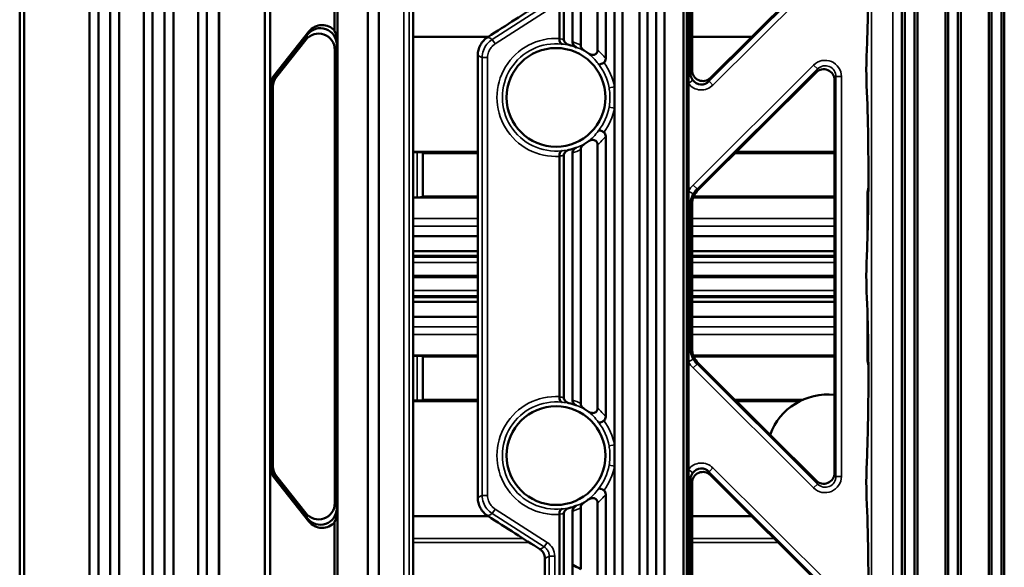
# Model space of a CAD drawing. Header units: millimetres. Extents: x 0 to 4638, y -120 to 1188.
# Tile 96 of 256: x 490 to 581, y 748 to 799. Entities that reach past the tile are written whole.
import ezdxf

# ---------------------------------------------------------------- set-up
doc = ezdxf.new("R2010")
doc.units = ezdxf.units.MM
doc.header["$LTSCALE"] = 2
doc.layers.add('Sichtbar (ISO)', color=7, linetype='Continuous', lineweight=50)
doc.layers.add('Sichtbar schmal (ISO)', color=7, linetype='Continuous', lineweight=35)

msp = doc.modelspace()

# ---------------------------------------------------------------- linework, layer by layer
at = {"layer": 'Sichtbar (ISO)'}
for p, q in [((526.2447, 912.3402), (526.2447, 633.4579)), ((507.2447, 891.3079), (507.2447, 673.5959)), ((506.4364, 888.8021), (506.4364, 676.1017)), ((503.3447, 888.0354), (503.3447, 676.8684)), ((502.2447, 887.1124), (502.2447, 677.7914)), ((504.153, 886.8861), (504.153, 678.0177)), ((501.4364, 884.6066), (501.4364, 680.2972)), ((498.3447, 883.8399), (498.3447, 681.0639)), ((497.2447, 882.9169), (497.2447, 681.9869)), ((499.153, 882.6906), (499.153, 682.2132)), ((496.4364, 880.4111), (496.4364, 684.4927)), ((490.0005, 876.9688), (490.0005, 687.9349)), ((490.4024, 875.348), (490.4024, 689.5558)), ((540.1183, 796.8031), (540.1183, 871.5573)), ((539.7141, 871.3987), (539.7141, 796.8841)), ((508.3447, 831.3906), (508.3447, 718.5132)), ((508.3715, 718.5229), (508.3715, 831.3808)), ((512.5725, 724.7772), (512.5725, 825.1265)), ((571.2485, 822.0252), (571.2485, 727.8785)), ((571.5112, 727.8785), (571.5112, 822.0252)), ((572.4058, 727.8785), (572.4058, 822.0252)), ((572.6796, 727.8785), (572.6796, 822.0252)), ((575.2485, 822.0252), (575.2485, 727.8785)), ((575.5112, 727.8785), (575.5112, 822.0252)), ((576.4058, 727.8785), (576.4058, 822.0252)), ((576.6796, 727.8785), (576.6796, 822.0252)), ((579.2485, 822.0252), (579.2485, 727.8785)), ((579.5112, 727.8785), (579.5112, 822.0252)), ((580.4058, 727.8785), (580.4058, 822.0252)), ((580.6796, 727.8785), (580.6796, 822.0252)), ((523.0725, 738.6423), (523.0725, 811.2615)), ((522.0725, 809.6529), (522.0725, 740.2509)), ((551.1402, 742.6249), (551.1402, 807.2789)), ((551.4495, 807.2789), (551.4495, 742.6249)), ((519.0028, 806.4114), (519.0028, 797.5794)), ((519.2707, 806.3139), (519.2707, 796.4965)), ((548.6254, 743.4804), (548.6254, 806.4234)), ((549.376, 806.495), (549.376, 743.4087)), ((551.5996, 793.6299), (551.5996, 807.0158)), ((551.9223, 793.9626), (551.9223, 806.9583)), ((547.8254, 743.9924), (547.8254, 805.9113)), ((513.0725, 792.5002), (513.0725, 804.428)), ((547.0749, 805.0221), (547.0749, 744.8816)), ((543.9719, 795.0294), (543.9719, 803.4449)), ((544.7719, 792.4335), (544.7719, 803.9569)), ((545.5224, 804.0284), (545.5224, 745.8754)), ((564.4555, 804.0393), (553.6256, 793.255)), ((543.2213, 802.9116), (543.2213, 795.8057)), ((541.6688, 801.9179), (541.6688, 796.2627)), ((540.9183, 796.5651), (540.9183, 801.4905)), ((516.6354, 797.5228), (513.3986, 793.4379)), ((516.5217, 797.2553), (513.4734, 793.4083)), ((513.6464, 793.348), (516.3487, 796.7586)), ((519.1937, 796.325), (519.1937, 753.5787)), ((519.2707, 796.4965), (519.2707, 753.4073)), ((533.1521, 797.0409), (526.2447, 797.0409)), ((557.4275, 797.0409), (551.9223, 797.0409)), ((519.0207, 795.8283), (519.0207, 754.0755)), ((532.1901, 754.5723), (532.1901, 795.3314)), ((551.5996, 792.7275), (551.5996, 793.6299)), ((563.3402, 793.7556), (552.5103, 782.9714)), ((551.5996, 782.8143), (551.5996, 792.7275)), ((565.0435, 764.038), (565.0435, 793.048)), ((513.0725, 792.5002), (513.0725, 757.4036)), ((513.1495, 757.4258), (513.1495, 792.478)), ((513.3225, 792.4178), (513.3225, 757.486)), ((544.7719, 790.4703), (544.7719, 792.4335)), ((544.7719, 759.4335), (544.7719, 790.4703)), ((543.2213, 787.0981), (543.2213, 762.8057)), ((543.9719, 762.0294), (543.9719, 787.8743)), ((526.2447, 786.429), (532.1901, 786.429)), ((526.6036, 786.4115), (526.2447, 786.4115)), ((527.1305, 786.324), (527.1029, 786.37)), ((527.1305, 786.324), (527.1305, 782.324)), ((532.1901, 786.324), (527.1305, 786.324)), ((540.9183, 786.3387), (540.9183, 763.5651)), ((541.6688, 786.6411), (541.6688, 763.2627)), ((565.0435, 786.324), (555.8771, 786.324)), ((555.9825, 786.429), (565.0435, 786.429)), ((539.7141, 763.8841), (539.7141, 786.0197)), ((540.1183, 786.1007), (540.1183, 763.8031)), ((551.5996, 781.6136), (551.5996, 782.8143)), ((526.2447, 782.2365), (526.6036, 782.2365)), ((532.1901, 782.219), (526.2447, 782.219)), ((527.1305, 782.324), (527.1029, 782.278)), ((527.1305, 782.324), (532.1901, 782.324)), ((551.8822, 782.219), (551.8822, 782.219)), ((551.92, 782.324), (551.92, 782.324)), ((565.0435, 782.219), (552.0355, 782.219)), ((552.0758, 782.324), (565.0435, 782.324)), ((551.5996, 768.2902), (551.5996, 781.6136)), ((551.9223, 781.5561), (551.9223, 768.3476)), ((526.2447, 778.6777), (532.1901, 778.6777)), ((551.9223, 778.6777), (565.0435, 778.6777)), ((532.1901, 777.2848), (526.2447, 777.2848)), ((565.0435, 777.2848), (551.9223, 777.2848)), ((526.2447, 775.0019), (532.1901, 775.0019)), ((526.2447, 774.9019), (532.1901, 774.9019)), ((551.9223, 775.0019), (565.0435, 775.0019)), ((551.9223, 774.9019), (565.0435, 774.9019)), ((526.2447, 772.619), (532.1901, 772.619)), ((551.9223, 772.619), (565.0435, 772.619)), ((532.1901, 771.2261), (526.2447, 771.2261)), ((565.0435, 771.2261), (551.9223, 771.2261)), ((551.5996, 767.0895), (551.5996, 768.2902)), ((526.2447, 767.6847), (532.1901, 767.6847)), ((526.2447, 767.641), (526.6193, 767.641)), ((527.1305, 767.5797), (527.1186, 767.5995)), ((527.1305, 763.5797), (527.1305, 767.5797)), ((527.1305, 767.5797), (532.1901, 767.5797)), ((551.8822, 767.6847), (551.8822, 767.6847)), ((551.92, 767.5797), (551.92, 767.5797)), ((552.0355, 767.6847), (565.0435, 767.6847)), ((552.0758, 767.5797), (565.0435, 767.5797)), ((551.5996, 757.1763), (551.5996, 767.0895)), ((559.1062, 760.3643), (552.5103, 766.9324)), ((526.6193, 763.5185), (526.2447, 763.5185)), ((527.1305, 763.5797), (527.1186, 763.56)), ((532.1901, 763.5797), (527.1305, 763.5797)), ((562.0859, 763.5797), (555.8771, 763.5797)), ((565.0435, 756.8557), (565.0435, 764.038)), ((532.1901, 763.4748), (526.2447, 763.4748)), ((561.8656, 763.4748), (555.9825, 763.4748)), ((563.3402, 756.1481), (559.1062, 760.3643)), ((544.7719, 757.4703), (544.7719, 759.4335)), ((513.0725, 757.4036), (513.0725, 745.4758)), ((544.7719, 745.9468), (544.7719, 757.4703)), ((551.5996, 756.2739), (551.5996, 757.1763)), ((513.3986, 756.4658), (516.6354, 752.3809)), ((513.4734, 756.4955), (516.5217, 752.6485)), ((516.3487, 753.1452), (513.6464, 756.5557)), ((551.5996, 742.888), (551.5996, 756.2739)), ((564.4555, 745.8645), (553.6256, 756.6487)), ((551.9223, 755.9411), (551.9223, 742.9454)), ((543.9719, 746.4588), (543.9719, 754.8743)), ((541.6688, 747.9858), (541.6688, 753.6411)), ((543.2213, 746.9921), (543.2213, 754.0981)), ((519.2707, 753.4073), (519.2707, 743.5899)), ((533.1521, 752.8629), (526.2447, 752.8629)), ((539.7141, 753.0197), (539.7141, 677.8223)), ((540.1183, 753.1007), (540.1183, 678.0013)), ((540.9183, 753.3387), (540.9183, 748.4132)), ((557.4275, 752.8629), (551.9223, 752.8629)), ((519.0028, 743.4923), (519.0028, 752.3244)), ((538.3719, 748.9806), (538.3719, 667.1242)), ((540.9183, 748.4132), (540.9183, 693.006)), ((541.6688, 747.9858), (540.9183, 748.4132))]:
    msp.add_line(p, q, dxfattribs=at)
for centre in [(539.3947, 791.4519), (539.3947, 758.4519)]:
    msp.add_circle(centre, 4.5502, dxfattribs=at)
for centre, radius, start, end in [((539.3947, 791.4519), 4.9832, 67.583055, 76.382705), ((539.3947, 791.4519), 5.0286, 53.87304, 59.0708), ((539.3947, 791.4519), 5.0286, 300.9292, 306.12696), ((539.3947, 791.4519), 4.9832, 283.617295, 292.416945), ((564.3947, 758.4519), 5.6237, 83.374581, 160.119013), ((539.3947, 758.4519), 4.9832, 67.583055, 76.382705), ((539.3947, 758.4519), 5.0286, 53.87304, 59.0708), ((539.3947, 758.4519), 4.9832, 283.617295, 292.416945), ((539.3947, 758.4519), 5.0286, 300.9292, 306.12696)]:
    msp.add_arc(centre, radius, start, end, dxfattribs=at)
for centre, major_axis, ratio, start_param, end_param in [((517.8106, 796.604), (1.0685, 1.1106), 0.9676505, 6.160197, 7.9531563), ((517.5187, 795.8165), (-0.4994, -1.4345), 0.9875344, 1.9097444, 4.3734409), ((517.6916, 796.3132), (-0.4994, -1.4345), 0.9875344, 1.9097444, 4.3734409), ((518.0144, 797.1843), (0.8342, -1.5907), 0.5905483, 0.844647, 1.5099636), ((539.5087, 796.8913), (-0.0046, 0.4225), 0.486045, 4.6094996, 4.6901764), ((552.9237, 793.9692), (-0.3872, -0.9321), 0.9907988, 5.1094309, 7.4569397), ((564.0421, 793.0414), (-0.3872, -0.9321), 0.9907988, 1.9678382, 4.3153471), ((514.5614, 792.5034), (0.2033, 1.4866), 0.9921433, 1.033145, 1.7077383), ((514.6516, 792.4765), (-1.4188, 0.494), 0.9984638, 5.9486286, 6.617742), ((514.8246, 792.4163), (-1.4188, 0.494), 0.9984638, 5.9486286, 6.617742), ((552.7927, 793.6539), (-0.3908, -0.9406), 0.9818066, 5.7624238, 7.4569397), ((526.6036, 786.3677), (-0.5, 0), 0.0874887, 3.1939525, 4.712389), ((539.4082, 786.0002), (-0.0178, -0.5159), 0.5919349, 1.6289256, 1.6950406), ((553.9251, 781.5539), (1.8499, -0.7686), 0.9983936, 2.7484058, 3.5347795), ((526.6036, 782.2803), (-0.5, 0), 0.0874887, 1.5707963, 3.0892328), ((553.9251, 768.3499), (1.8499, 0.7686), 0.9983936, 2.7484058, 3.5347795), ((526.6193, 767.5972), (0.5, 0), 0.0874887, 0.0523599, 1.5707963), ((526.6193, 763.5623), (0.5, 0), 0.0874887, 4.712389, 6.2308254), ((539.5087, 763.8913), (-0.0046, 0.4225), 0.4860449, 4.6094997, 4.6901764), ((514.5614, 757.4004), (0.2033, -1.4866), 0.9921433, 4.575447, 5.2500403), ((514.6516, 757.4272), (-1.4188, -0.494), 0.9984638, 5.9486286, 6.617742), ((514.8246, 757.4874), (-1.4188, -0.494), 0.9984638, 5.9486286, 6.617742), ((552.7927, 756.2499), (-0.3908, 0.9406), 0.9818066, 5.1094309, 6.8039468), ((552.9237, 755.9345), (-0.3872, 0.9321), 0.9907988, 5.1094309, 7.4569397), ((564.0421, 756.8623), (-0.3872, 0.9321), 0.9907988, 1.9678382, 4.3153471), ((517.5187, 754.0873), (0.4994, -1.4345), 0.9875344, 5.0513371, 7.5150335), ((517.6916, 753.5905), (0.4994, -1.4345), 0.9875344, 5.0513371, 7.5150335), ((518.0144, 752.7194), (-0.8342, -1.5907), 0.5905483, 1.631629, 2.2969456), ((539.4082, 753.0002), (-0.0178, -0.5159), 0.5919348, 1.6289255, 1.6950406), ((517.8106, 753.2998), (1.0685, -1.1106), 0.9676505, 4.6132143, 6.4061736)]:
    msp.add_ellipse(centre, major_axis=major_axis, ratio=ratio, start_param=start_param, end_param=end_param, dxfattribs=at)
for points, knots in [([(568.0004, 795.3608), (568.074, 797.0743), (568.1245, 798.9494), (568.1729, 802.7893), (568.1695, 804.8065), (568.1108, 808.484), (568.0603, 810.2006), (567.9901, 811.7765)], [0, 0, 0, 0, 0.5746767, 0.5746767, 1.1641668, 1.1641668, 1.696624, 1.696624, 1.696624, 1.696624]), ([(533.1128, 797.0158), (533.9569, 797.555), (534.801, 798.0943), (536.4002, 799.116), (537.1554, 799.5985), (537.9105, 800.0809)], [-0.56932327, -0.56932327, -0.56932327, -0.56932327, -0.26883516, -0.26883516, -0.000001, -0.000001, -0.000001, -0.000001]), ([(532.1901, 795.3314), (532.1901, 795.4959), (532.2104, 795.6598), (532.292, 795.984), (532.3543, 796.1428), (532.5175, 796.4406), (532.6177, 796.5786), (532.847, 796.8219), (532.9742, 796.9272), (533.1128, 797.0158)], [-0.2006034, -0.2006034, -0.2006034, -0.2006034, -0.1512512, -0.1512512, -0.10030165, -0.10030165, -0.04935233, -0.04935233, 0, 0, 0, 0]), ([(539.947, 796.3628), (539.9464, 796.3629), (539.9458, 796.363), (539.9141, 796.3689), (539.884, 796.3838), (539.8274, 796.432), (539.8012, 796.4659), (539.7562, 796.553), (539.7381, 796.606), (539.7209, 796.6959), (539.7169, 796.7267), (539.7127, 796.7886), (539.7122, 796.8192), (539.7135, 796.8501)], [-0.000352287, -0.000352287, -0.000352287, -0.000352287, 0, 0, 0.019278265, 0.019278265, 0.039164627, 0.039164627, 0.0595831, 0.0595831, 0.06952229, 0.06952229, 0.07885136, 0.07885136, 0.07885136, 0.07885136]), ([(540.1183, 796.8031), (540.1183, 796.7444), (540.1301, 796.6867), (540.1761, 796.5735), (540.2114, 796.5201), (540.2975, 796.4282), (540.3475, 796.3899), (540.454, 796.3307), (540.51, 796.309), (540.5679, 796.295)], [-0.073367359, -0.073367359, -0.073367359, -0.073367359, -0.055687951, -0.055687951, -0.036588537, -0.036588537, -0.017860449, -0.017860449, 0, 0, 0, 0]), ([(541.295, 796.0585), (541.2445, 796.0793), (541.1964, 796.1062), (541.1067, 796.172), (541.0654, 796.2114), (540.9946, 796.3017), (540.9657, 796.3527), (540.928, 796.4582), (540.9183, 796.5113), (540.9183, 796.5651)], [0.000000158, 0.000000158, 0.000000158, 0.000000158, 0.016389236, 0.016389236, 0.033385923, 0.033385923, 0.050870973, 0.050870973, 0.067062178, 0.067062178, 0.067062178, 0.067062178]), ([(541.6688, 796.2626), (541.6688, 796.2134), (541.6767, 796.1645), (541.707, 796.0669), (541.7301, 796.019), (541.7874, 795.9313), (541.8211, 795.8916), (541.8956, 795.8217), (541.9361, 795.7913), (541.9793, 795.7654)], [-0.061350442, -0.061350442, -0.061350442, -0.061350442, -0.046527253, -0.046527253, -0.030643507, -0.030643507, -0.015099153, -0.015099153, 0, 0, 0, 0]), ([(542.3594, 795.5135), (542.408, 795.4781), (542.4609, 795.448), (542.5775, 795.3992), (542.6423, 795.3818), (542.7717, 795.3681), (542.8362, 795.3712), (542.9548, 795.4005), (543.0082, 795.4245), (543.0965, 795.4899), (543.1314, 795.5279), (543.1804, 795.6081), (543.1966, 795.6474), (543.2167, 795.7268), (543.2213, 795.7662), (543.2213, 795.8057)], [-0.11444809, -0.11444809, -0.11444809, -0.11444809, -0.09649111, -0.09649111, -0.0766969, -0.0766969, -0.05758387, -0.05758387, -0.04008464, -0.04008464, -0.02458604, -0.02458604, -0.01185199, -0.01185199, 0, 0, 0, 0]), ([(568.0004, 792.543), (567.9859, 792.8804), (567.9767, 793.2481), (567.9701, 793.9758), (567.9721, 794.3448), (567.9842, 794.9245), (567.9912, 795.1482), (568.0004, 795.3608)], [0, 0, 0, 0, 0.11125204, 0.11125204, 0.21939905, 0.21939905, 0.28948563, 0.28948563, 0.28948563, 0.28948563]), ([(543.2911, 794.5312), (543.2913, 794.5311), (543.292, 794.5303), (543.2946, 794.5276), (543.2991, 794.5232), (543.3113, 794.5147), (543.3171, 794.5114), (543.3368, 794.5025), (543.3524, 794.4984), (543.4041, 794.4923), (543.4454, 794.496), (543.5394, 794.5195), (543.5913, 794.5393), (543.6738, 794.5809), (543.7022, 794.5969), (543.7582, 794.6321), (543.7855, 794.651), (543.8121, 794.6712)], [-0.081544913, -0.081544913, -0.081544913, -0.081544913, -0.081228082, -0.081228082, -0.074995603, -0.074995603, -0.070147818, -0.070147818, -0.05984447, -0.05984447, -0.040047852, -0.040047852, -0.020245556, -0.020245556, -0.010004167, -0.010004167, -0.000002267, -0.000002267, -0.000002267, -0.000002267]), ([(543.9719, 795.0294), (543.9719, 794.9615), (543.9604, 794.8936), (543.9213, 794.8004), (543.905, 794.7713), (543.8642, 794.7168), (543.8398, 794.6921), (543.8121, 794.6712)], [0.000000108, 0.000000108, 0.000000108, 0.000000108, 0.020376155, 0.020376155, 0.030415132, 0.030415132, 0.04087767, 0.04087767, 0.04087767, 0.04087767]), ([(551.7841, 793.6299), (551.784, 793.587), (551.7867, 793.5438), (551.7924, 793.5014), (551.8043, 793.4131), (551.8291, 793.3275), (551.8645, 793.2474), (551.8981, 793.171), (551.9428, 793.0968), (551.9942, 793.0289)], [0, 0, 0, 0, 0.1957916, 0.1957916, 0.1957916, 0.6071913, 0.6071913, 0.6071913, 1, 1, 1, 1]), ([(568.0004, 776.3608), (568.0741, 778.0751), (568.1245, 779.9511), (568.1729, 783.7919), (568.1695, 785.8092), (568.1121, 789.4008), (568.0653, 791.0334), (568.0004, 792.543)], [0, 0, 0, 0, 0.5749446, 0.5749446, 1.1644335, 1.1644335, 1.6707017, 1.6707017, 1.6707017, 1.6707017]), ([(543.8121, 788.2326), (543.7856, 788.2527), (543.7582, 788.2716), (543.7022, 788.3068), (543.6738, 788.3229), (543.5914, 788.3645), (543.5394, 788.3842), (543.4454, 788.4078), (543.4041, 788.4114), (543.3525, 788.4054), (543.3368, 788.4012), (543.3171, 788.3923), (543.3113, 788.389), (543.2991, 788.3805), (543.2946, 788.3761), (543.292, 788.3734), (543.2913, 788.3727), (543.2911, 788.3726)], [-0.036693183, -0.036693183, -0.036693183, -0.036693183, -0.032175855, -0.032175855, -0.027550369, -0.027550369, -0.018605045, -0.018605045, -0.009662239, -0.009662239, -0.005006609, -0.005006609, -0.002816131, -0.002816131, 0, 0, 0.000143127, 0.000143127, 0.000143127, 0.000143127]), ([(543.8121, 788.2326), (543.8398, 788.2117), (543.8641, 788.1871), (543.9048, 788.1327), (543.9211, 788.1037), (543.9603, 788.0105), (543.9719, 787.9424), (543.9719, 787.8743)], [0.000002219, 0.000002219, 0.000002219, 0.000002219, 0.010396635, 0.010396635, 0.020371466, 0.020371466, 0.040715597, 0.040715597, 0.040715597, 0.040715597]), ([(541.9793, 787.1383), (541.9343, 787.1114), (541.8923, 787.0795), (541.8154, 787.0061), (541.7809, 786.9643), (541.7255, 786.8756), (541.7041, 786.8292), (541.6761, 786.7353), (541.6688, 786.6884), (541.6688, 786.6411)], [-0.061170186, -0.061170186, -0.061170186, -0.061170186, -0.045496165, -0.045496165, -0.029373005, -0.029373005, -0.014184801, -0.014184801, 0, 0, 0, 0]), ([(543.2213, 787.0981), (543.2213, 787.1375), (543.2168, 787.1768), (543.1967, 787.256), (543.1806, 787.2952), (543.1318, 787.3753), (543.097, 787.4134), (543.0088, 787.4789), (542.9555, 787.503), (542.8371, 787.5325), (542.7726, 787.5357), (542.6431, 787.5222), (542.5781, 787.5047), (542.4611, 787.4559), (542.4081, 787.4258), (542.3594, 787.3902)], [-0.11507092, -0.11507092, -0.11507092, -0.11507092, -0.10318268, -0.10318268, -0.09041164, -0.09041164, -0.07483516, -0.07483516, -0.05725236, -0.05725236, -0.03805152, -0.03805152, -0.01809903, -0.01809903, 0, 0, 0, 0]), ([(539.7135, 786.0537), (539.7122, 786.0846), (539.7127, 786.1152), (539.7169, 786.177), (539.7209, 786.2079), (539.7381, 786.2977), (539.7562, 786.3508), (539.8012, 786.4378), (539.8274, 786.4718), (539.884, 786.52), (539.9141, 786.5348), (539.9458, 786.5407), (539.9464, 786.5408), (539.947, 786.5409)], [0, 0, 0, 0, 0.009295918, 0.009295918, 0.019199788, 0.019199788, 0.0395457, 0.0395457, 0.059361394, 0.059361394, 0.078571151, 0.078571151, 0.078922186, 0.078922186, 0.078922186, 0.078922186]), ([(540.5679, 786.6088), (540.5103, 786.5948), (540.4544, 786.5732), (540.3482, 786.5143), (540.2983, 786.4763), (540.2121, 786.3846), (540.1765, 786.331), (540.1302, 786.2175), (540.1183, 786.1596), (540.1183, 786.1007)], [-0.07303503, -0.07303503, -0.07303503, -0.07303503, -0.055322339, -0.055322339, -0.036748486, -0.036748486, -0.017664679, -0.017664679, 0, 0, 0, 0]), ([(540.9183, 786.3387), (540.9183, 786.3923), (540.928, 786.4453), (540.9655, 786.5506), (540.9943, 786.6015), (541.065, 786.6919), (541.1063, 786.7314), (541.1962, 786.7975), (541.2444, 786.8244), (541.295, 786.8452)], [0, 0, 0, 0, 0.016094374, 0.016094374, 0.03347419, 0.03347419, 0.050447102, 0.050447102, 0.066813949, 0.066813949, 0.066813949, 0.066813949]), ([(552.037, 782.5737), (551.9771, 782.4647), (551.9265, 782.3502), (551.8874, 782.2344), (551.8205, 782.0364), (551.784, 781.8246), (551.7841, 781.6136)], [0, 0, 0, 0, 0.3690708, 0.3690708, 0.3690708, 1, 1, 1, 1]), ([(568.0004, 773.543), (567.9859, 773.8804), (567.9767, 774.2481), (567.9701, 774.9758), (567.9721, 775.3448), (567.9842, 775.9245), (567.9912, 776.1482), (568.0004, 776.3608)], [0, 0, 0, 0, 0.11125204, 0.11125204, 0.21939905, 0.21939905, 0.28948563, 0.28948563, 0.28948563, 0.28948563]), ([(568.0004, 757.3608), (568.0741, 759.0751), (568.1245, 760.9511), (568.1729, 764.7919), (568.1695, 766.8092), (568.1121, 770.4008), (568.0653, 772.0334), (568.0004, 773.543)], [0, 0, 0, 0, 0.5749446, 0.5749446, 1.1644335, 1.1644335, 1.6707017, 1.6707017, 1.6707017, 1.6707017]), ([(551.7841, 768.2902), (551.784, 768.0792), (551.8205, 767.8673), (551.8874, 767.6693), (551.9265, 767.5535), (551.9771, 767.439), (552.037, 767.33)], [0, 0, 0, 0, 0.6309292, 0.6309292, 0.6309292, 1, 1, 1, 1]), ([(539.947, 763.3628), (539.9464, 763.3629), (539.9458, 763.363), (539.9141, 763.3689), (539.884, 763.3838), (539.8274, 763.432), (539.8012, 763.4659), (539.7562, 763.553), (539.7381, 763.606), (539.7209, 763.6959), (539.7169, 763.7267), (539.7127, 763.7886), (539.7122, 763.8192), (539.7135, 763.8501)], [-0.000352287, -0.000352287, -0.000352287, -0.000352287, 0, 0, 0.019278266, 0.019278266, 0.03916463, 0.03916463, 0.059583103, 0.059583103, 0.069522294, 0.069522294, 0.078851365, 0.078851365, 0.078851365, 0.078851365]), ([(540.1183, 763.8031), (540.1183, 763.7444), (540.1301, 763.6867), (540.1761, 763.5735), (540.2114, 763.5201), (540.2975, 763.4282), (540.3475, 763.3899), (540.454, 763.3307), (540.51, 763.309), (540.5679, 763.295)], [-0.073367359, -0.073367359, -0.073367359, -0.073367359, -0.055687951, -0.055687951, -0.036588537, -0.036588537, -0.017860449, -0.017860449, 0, 0, 0, 0]), ([(541.295, 763.0585), (541.2445, 763.0793), (541.1964, 763.1062), (541.1067, 763.172), (541.0654, 763.2114), (540.9946, 763.3017), (540.9657, 763.3527), (540.928, 763.4582), (540.9183, 763.5113), (540.9183, 763.5651)], [0.000000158, 0.000000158, 0.000000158, 0.000000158, 0.016389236, 0.016389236, 0.033385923, 0.033385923, 0.050870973, 0.050870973, 0.067062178, 0.067062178, 0.067062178, 0.067062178]), ([(541.6688, 763.2626), (541.6688, 763.2134), (541.6767, 763.1645), (541.707, 763.0669), (541.7301, 763.019), (541.7874, 762.9313), (541.8211, 762.8916), (541.8956, 762.8217), (541.9361, 762.7913), (541.9793, 762.7654)], [-0.061350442, -0.061350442, -0.061350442, -0.061350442, -0.046527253, -0.046527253, -0.030643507, -0.030643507, -0.015099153, -0.015099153, 0, 0, 0, 0]), ([(542.3594, 762.5135), (542.408, 762.4781), (542.4609, 762.448), (542.5775, 762.3992), (542.6423, 762.3818), (542.7717, 762.3681), (542.8362, 762.3712), (542.9548, 762.4005), (543.0082, 762.4245), (543.0965, 762.4899), (543.1314, 762.5279), (543.1804, 762.6081), (543.1966, 762.6474), (543.2167, 762.7268), (543.2213, 762.7662), (543.2213, 762.8057)], [-0.11444809, -0.11444809, -0.11444809, -0.11444809, -0.09649111, -0.09649111, -0.0766969, -0.0766969, -0.05758387, -0.05758387, -0.04008464, -0.04008464, -0.02458604, -0.02458604, -0.01185199, -0.01185199, 0, 0, 0, 0]), ([(543.9719, 762.0294), (543.9719, 761.9615), (543.9604, 761.8936), (543.9213, 761.8004), (543.905, 761.7713), (543.8642, 761.7168), (543.8398, 761.6921), (543.8121, 761.6712)], [0.000000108, 0.000000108, 0.000000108, 0.000000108, 0.020376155, 0.020376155, 0.030415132, 0.030415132, 0.04087767, 0.04087767, 0.04087767, 0.04087767]), ([(543.2911, 761.5312), (543.2913, 761.5311), (543.292, 761.5303), (543.2946, 761.5276), (543.2991, 761.5232), (543.3113, 761.5147), (543.3171, 761.5114), (543.3368, 761.5025), (543.3524, 761.4984), (543.4041, 761.4923), (543.4454, 761.496), (543.5394, 761.5195), (543.5913, 761.5393), (543.6738, 761.5809), (543.7022, 761.5969), (543.7582, 761.6321), (543.7855, 761.651), (543.8121, 761.6712)], [-0.081544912, -0.081544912, -0.081544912, -0.081544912, -0.081228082, -0.081228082, -0.074995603, -0.074995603, -0.070147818, -0.070147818, -0.05984447, -0.05984447, -0.040047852, -0.040047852, -0.020245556, -0.020245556, -0.010004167, -0.010004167, -0.000002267, -0.000002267, -0.000002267, -0.000002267]), ([(568.0004, 754.543), (567.9859, 754.8804), (567.9767, 755.2481), (567.9701, 755.9758), (567.9721, 756.3448), (567.9842, 756.9245), (567.9912, 757.1482), (568.0004, 757.3608)], [0, 0, 0, 0, 0.11125204, 0.11125204, 0.21939905, 0.21939905, 0.28948563, 0.28948563, 0.28948563, 0.28948563]), ([(551.9942, 756.8749), (551.9428, 756.807), (551.8981, 756.7328), (551.8645, 756.6564), (551.8291, 756.5762), (551.8043, 756.4906), (551.7924, 756.4024), (551.7867, 756.36), (551.784, 756.3167), (551.7841, 756.2739)], [0, 0, 0, 0, 0.3928087, 0.3928087, 0.3928087, 0.8042084, 0.8042084, 0.8042084, 1, 1, 1, 1]), ([(543.8121, 755.2326), (543.7856, 755.2527), (543.7582, 755.2716), (543.7022, 755.3068), (543.6738, 755.3229), (543.5914, 755.3645), (543.5394, 755.3842), (543.4454, 755.4078), (543.4041, 755.4114), (543.3525, 755.4054), (543.3368, 755.4012), (543.3171, 755.3923), (543.3113, 755.389), (543.2991, 755.3805), (543.2946, 755.3761), (543.292, 755.3734), (543.2913, 755.3727), (543.2911, 755.3726)], [-0.036693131, -0.036693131, -0.036693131, -0.036693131, -0.032175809, -0.032175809, -0.02755033, -0.02755033, -0.018605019, -0.018605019, -0.009662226, -0.009662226, -0.005006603, -0.005006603, -0.002816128, -0.002816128, 0, 0, 0.000143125, 0.000143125, 0.000143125, 0.000143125]), ([(532.1901, 754.5723), (532.1901, 754.4078), (532.2104, 754.244), (532.292, 753.9197), (532.3543, 753.761), (532.5175, 753.4631), (532.6177, 753.3252), (532.847, 753.0818), (532.9742, 752.9765), (533.1128, 752.8879)], [0, 0, 0, 0, 0.04935219, 0.04935219, 0.10030172, 0.10030172, 0.15125102, 0.15125102, 0.20060333, 0.20060333, 0.20060333, 0.20060333]), ([(543.2213, 754.0981), (543.2213, 754.1375), (543.2168, 754.1768), (543.1967, 754.256), (543.1806, 754.2952), (543.1318, 754.3753), (543.097, 754.4134), (543.0088, 754.4789), (542.9555, 754.503), (542.8371, 754.5325), (542.7726, 754.5357), (542.6431, 754.5222), (542.5781, 754.5047), (542.4611, 754.4559), (542.4081, 754.4258), (542.3594, 754.3902)], [-0.11507092, -0.11507092, -0.11507092, -0.11507092, -0.10318268, -0.10318268, -0.09041164, -0.09041164, -0.07483516, -0.07483516, -0.05725236, -0.05725236, -0.03805152, -0.03805152, -0.01809903, -0.01809903, 0, 0, 0, 0]), ([(543.8121, 755.2326), (543.8398, 755.2117), (543.8641, 755.1871), (543.9048, 755.1327), (543.9211, 755.1037), (543.9603, 755.0105), (543.9719, 754.9424), (543.9719, 754.8743)], [0.000002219, 0.000002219, 0.000002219, 0.000002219, 0.010396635, 0.010396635, 0.020371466, 0.020371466, 0.040715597, 0.040715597, 0.040715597, 0.040715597]), ([(567.9901, 738.1273), (568.0659, 739.8274), (568.1187, 741.6929), (568.1719, 745.5229), (568.1711, 747.54), (568.117, 751.2279), (568.0687, 752.9542), (568.0004, 754.543)], [0, 0, 0, 0, 0.574411, 0.574411, 1.1637678, 1.1637678, 1.6966247, 1.6966247, 1.6966247, 1.6966247]), ([(540.5679, 753.6088), (540.5103, 753.5948), (540.4544, 753.5732), (540.3482, 753.5143), (540.2983, 753.4763), (540.2121, 753.3846), (540.1765, 753.331), (540.1302, 753.2175), (540.1183, 753.1596), (540.1183, 753.1007)], [-0.07303503, -0.07303503, -0.07303503, -0.07303503, -0.055322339, -0.055322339, -0.036748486, -0.036748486, -0.017664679, -0.017664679, 0, 0, 0, 0]), ([(540.9183, 753.3387), (540.9183, 753.3923), (540.928, 753.4453), (540.9655, 753.5506), (540.9943, 753.6015), (541.065, 753.6919), (541.1063, 753.7314), (541.1962, 753.7975), (541.2444, 753.8244), (541.295, 753.8452)], [0, 0, 0, 0, 0.016094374, 0.016094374, 0.03347419, 0.03347419, 0.050447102, 0.050447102, 0.066813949, 0.066813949, 0.066813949, 0.066813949]), ([(541.9793, 754.1383), (541.9343, 754.1114), (541.8923, 754.0795), (541.8154, 754.0061), (541.7809, 753.9643), (541.7255, 753.8756), (541.7041, 753.8292), (541.6761, 753.7353), (541.6688, 753.6884), (541.6688, 753.6411)], [-0.061170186, -0.061170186, -0.061170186, -0.061170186, -0.045496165, -0.045496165, -0.029373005, -0.029373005, -0.014184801, -0.014184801, 0, 0, 0, 0]), ([(537.9105, 749.8228), (537.1553, 750.3053), (536.4001, 750.7878), (534.8009, 751.8095), (533.9568, 752.3487), (533.1128, 752.8879)], [0.000001, 0.000001, 0.000001, 0.000001, 0.26885396, 0.26885396, 0.56932327, 0.56932327, 0.56932327, 0.56932327]), ([(539.7135, 753.0537), (539.7122, 753.0846), (539.7127, 753.1152), (539.7169, 753.177), (539.7209, 753.2079), (539.7381, 753.2977), (539.7562, 753.3508), (539.8012, 753.4378), (539.8274, 753.4718), (539.884, 753.52), (539.9141, 753.5348), (539.9458, 753.5407), (539.9464, 753.5408), (539.947, 753.5409)], [0, 0, 0, 0, 0.009295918, 0.009295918, 0.019199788, 0.019199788, 0.0395457, 0.0395457, 0.059361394, 0.059361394, 0.078571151, 0.078571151, 0.078922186, 0.078922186, 0.078922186, 0.078922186]), ([(537.9105, 749.8228), (537.9798, 749.7786), (538.0434, 749.7259), (538.1581, 749.6042), (538.2082, 749.5353), (538.2898, 749.3863), (538.3209, 749.3069), (538.3617, 749.1448), (538.3719, 749.0629), (538.3719, 748.9806)], [0, 0, 0, 0, 0.02467601, 0.02467601, 0.05015029, 0.05015029, 0.07562485, 0.07562485, 0.10030068, 0.10030068, 0.10030068, 0.10030068]), ([(541.3224, 748.1261), (541.2551, 748.1739), (541.1877, 748.2218), (541.053, 748.3175), (540.9856, 748.3654), (540.9183, 748.4132)], [-0.085779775, -0.085779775, -0.085779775, -0.085779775, -0.042890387, -0.042890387, -0.000001, -0.000001, -0.000001, -0.000001])]:
    msp.add_open_spline(points, degree=3, knots=knots, dxfattribs=at)
at = {"layer": 'Sichtbar schmal (ISO)'}
for p, q in [((525.3666, 707.0891), (525.3666, 842.8146)), ((525.8647, 842.6982), (525.8647, 707.2056)), ((568.4349, 727.8785), (568.4349, 822.0252)), ((570.4272, 822.0252), (570.4272, 727.8785)), ((551.7841, 807.0158), (551.7841, 793.6299)), ((553.4932, 792.9363), (564.5879, 803.9843)), ((564.9403, 803.6304), (553.8455, 792.5825)), ((533.5137, 796.8002), (538.3133, 799.8717)), ((538.5827, 799.4508), (533.7831, 796.3793)), ((516.5217, 797.2553), (516.3487, 796.7586)), ((519.0207, 795.8283), (519.1937, 796.325)), ((533.7831, 796.3793), (533.5137, 796.8002)), ((532.5923, 754.7871), (532.5923, 795.1166)), ((533.092, 795.1166), (532.5923, 795.1166)), ((533.092, 795.1166), (533.092, 754.7871)), ((552.0256, 783.3802), (563.1203, 794.4281)), ((563.4726, 794.0743), (563.1203, 794.4281)), ((551.5996, 793.6299), (551.7841, 793.6299)), ((551.7841, 793.6299), (551.9223, 793.9626)), ((563.4726, 794.0743), (552.3779, 783.0264)), ((563.3402, 793.7556), (563.4726, 794.0743)), ((513.6464, 793.348), (513.4734, 793.4083)), ((551.5996, 792.7275), (551.9942, 793.0289)), ((553.6256, 793.255), (553.4932, 792.9363)), ((553.8455, 792.5825), (553.4932, 792.9363)), ((565.1759, 793.3667), (565.0435, 793.048)), ((565.1759, 756.5371), (565.1759, 793.3667)), ((565.1759, 793.3667), (565.6752, 793.3667)), ((565.6752, 793.3667), (565.6752, 756.5371)), ((513.1495, 792.478), (513.3225, 792.4178)), ((544.2803, 792.3437), (544.7719, 792.4335)), ((544.2803, 790.56), (544.7719, 790.4703)), ((526.6036, 786.4115), (526.6036, 782.2365)), ((527.1029, 782.278), (527.1029, 786.37)), ((552.037, 782.5737), (551.5996, 782.8143)), ((552.3779, 783.0264), (552.0256, 783.3802)), ((552.3779, 783.0264), (552.5103, 782.9714)), ((568.0379, 777.3015), (568.0379, 782.5659)), ((568.1562, 782.5659), (568.0379, 782.5659)), ((551.5996, 781.6136), (551.7841, 781.6136)), ((551.9223, 781.5561), (551.7841, 781.6136)), ((551.7841, 781.6136), (551.7841, 768.2902)), ((526.2447, 780.2919), (532.1901, 780.2919)), ((551.9223, 780.2919), (565.0435, 780.2919)), ((532.1901, 779.5848), (526.2447, 779.5848)), ((565.0435, 779.5848), (551.9223, 779.5848)), ((526.2447, 776.8927), (532.1901, 776.8927)), ((526.2447, 776.7426), (532.1901, 776.7426)), ((532.1901, 776.2445), (526.2447, 776.2445)), ((551.9223, 776.8927), (565.0435, 776.8927)), ((551.9223, 776.7426), (565.0435, 776.7426)), ((565.0435, 776.2445), (551.9223, 776.2445)), ((526.2447, 773.6593), (532.1901, 773.6593)), ((551.9223, 773.6593), (565.0435, 773.6593)), ((532.1901, 773.1612), (526.2447, 773.1612)), ((526.2447, 773.0111), (532.1901, 773.0111)), ((565.0435, 773.1612), (551.9223, 773.1612)), ((551.9223, 773.0111), (565.0435, 773.0111)), ((568.0379, 767.3378), (568.0379, 772.6015)), ((526.2447, 770.319), (532.1901, 770.319)), ((551.9223, 770.319), (565.0435, 770.319)), ((532.1901, 769.6118), (526.2447, 769.6118)), ((565.0435, 769.6118), (551.9223, 769.6118)), ((551.5996, 768.2902), (551.7841, 768.2902)), ((551.7841, 768.2902), (551.9223, 768.3476)), ((526.6193, 767.641), (526.6193, 763.5185)), ((527.1186, 763.56), (527.1186, 767.5995)), ((551.5996, 767.0895), (552.037, 767.33)), ((568.1562, 767.3378), (568.0379, 767.3378)), ((552.0256, 766.5235), (552.3779, 766.8774)), ((563.1203, 755.4756), (552.0256, 766.5235)), ((552.5103, 766.9324), (552.3779, 766.8774)), ((552.3779, 766.8774), (563.4726, 755.8294)), ((544.2803, 759.3437), (544.7719, 759.4335)), ((513.3225, 757.486), (513.1495, 757.4258)), ((544.2803, 757.56), (544.7719, 757.4703)), ((551.9942, 756.8749), (551.5996, 757.1763)), ((553.4932, 756.9674), (553.8455, 757.3212)), ((553.8455, 757.3212), (564.9403, 746.2733)), ((513.4734, 756.4955), (513.6464, 756.5557)), ((551.5996, 756.2739), (551.7841, 756.2739)), ((551.9223, 755.9411), (551.7841, 756.2739)), ((551.7841, 756.2739), (551.7841, 742.888)), ((553.4932, 756.9674), (553.6256, 756.6487)), ((564.5879, 745.9195), (553.4932, 756.9674)), ((565.0435, 756.8557), (565.1759, 756.5371)), ((565.1759, 756.5371), (565.6752, 756.5371)), ((563.1203, 755.4756), (563.4726, 755.8294)), ((563.4726, 755.8294), (563.3402, 756.1481)), ((533.092, 754.7871), (532.5923, 754.7871)), ((519.1937, 753.5787), (519.0207, 754.0755)), ((516.3487, 753.1452), (516.5217, 752.6485)), ((533.7831, 753.5244), (533.5137, 753.1035)), ((538.3133, 750.0321), (533.5137, 753.1035)), ((533.7831, 753.5244), (538.5827, 750.453)), ((536.3665, 750.8093), (526.2447, 750.8093)), ((526.2447, 750.4558), (536.9199, 750.4558)), ((538.5827, 750.453), (538.3133, 750.0321)), ((559.4898, 750.8093), (551.9223, 750.8093)), ((551.9223, 750.4558), (559.8448, 750.4558)), ((539.2738, 749.1903), (538.7741, 749.1903)), ((538.7741, 666.892), (538.7741, 749.1903)), ((539.2738, 749.1903), (539.2738, 677.1047))]:
    msp.add_line(p, q, dxfattribs=at)
for centre, radius, start, end in [((539.3947, 791.4519), 5.4416, 86.634535, 273.365465), ((539.3947, 791.4519), 4.9419, 83.583544, 276.416456), ((539.3947, 791.4519), 4.9663, 10.345467, 38.318858), ((539.3947, 791.4519), 5.466, 10.345467, 36.083229), ((539.3947, 791.4519), 4.9663, 321.681142, 349.654533), ((539.3947, 791.4519), 5.466, 323.916771, 349.654533), ((539.3947, 758.4519), 5.4416, 86.634535, 273.365465), ((539.3947, 758.4519), 4.9419, 83.583544, 276.416456), ((539.3947, 758.4519), 4.9663, 10.345467, 38.318858), ((539.3947, 758.4519), 5.466, 10.345467, 36.083229), ((539.3947, 758.4519), 4.9663, 321.681142, 349.654533), ((539.3947, 758.4519), 5.466, 323.916771, 349.654533)]:
    msp.add_arc(centre, radius, start, end, dxfattribs=at)
for centre, major_axis, ratio, start_param, end_param in [((566.5502, 803.4519), (0, 18.5417), 0.0874887, 4.2556699, 5.1833779), ((539.2898, 791.4519), (5.4247, 0), 0.9981691, 1.4174685, 1.4926135), ((539.7149, 791.3796), (0.7118, 4.9379), 0.9944224, 6.2543588, 6.3803485), ((539.2868, 791.4519), (5.3761, 0), 0.9981691, 1.1117757, 1.2624738), ((539.7436, 791.5093), (4.6149, -1.4727), 0.9922091, 1.3973461, 1.5511778), ((539.4801, 791.4519), (-5.7465, 0), 0.9981691, 3.8150753, 4.0034316), ((568.2417, 793.9519), (0, 3), 0.0874887, 1.1140773, 2.0275154), ((569.9985, 795.2749), (-1.9982, 0.0859), 0.4406779, 0, 0.0972448), ((564.1732, 793.3568), (-0.5808, -1.3981), 0.9907988, 1.9678382, 4.3153471), ((564.1732, 793.3568), (-0.3908, -0.9406), 0.9818066, 1.9678382, 4.3153471), ((552.7927, 793.6539), (-0.5808, -1.3981), 0.9907988, 5.7624238, 7.4569397), ((569.9985, 792.6289), (-1.9982, -0.0859), 0.4406779, 6.1859405, 6.2831853), ((566.5502, 784.4519), (0, 18.5417), 0.0874887, 4.2556699, 5.169108), ((540.0939, 790.5572), (4.038, 1.6582), 0.8932171, 4.643827, 4.8145686), ((539.4801, 791.4519), (-5.7465, 0), 0.9981691, 2.2797537, 2.46811), ((539.7133, 791.5547), (-0.5535, 4.9888), 0.9914055, 3.077113, 3.202719), ((539.2868, 791.4519), (5.3761, 0), 0.9981691, 5.0207115, 5.1714096), ((539.2898, 791.4519), (5.4247, 0), 0.9981691, 4.7905718, 4.8657169), ((553.7941, 781.6083), (2.3124, -0.9607), 0.9983936, 2.7484058, 3.0326537), ((553.7941, 781.6083), (1.8514, -0.7692), 0.9975929, 2.7484058, 3.0326537), ((570.8663, 781.5757), (-2.5854, 1.8103), 0.6336873, 0.121717, 0.417613), ((568.2417, 774.9519), (0, 3), 0.0874887, 1.1140773, 2.0275154), ((569.9985, 776.2749), (-1.9982, 0.0859), 0.4406779, 0, 0.0972448), ((569.9985, 773.6289), (-1.9982, -0.0859), 0.4406779, 6.1859405, 6.2831853), ((566.5502, 765.4519), (0, -18.5417), 0.0874887, 1.1140773, 2.0275154), ((553.7941, 768.2955), (1.8514, 0.7692), 0.9975929, 3.2505316, 3.5347795), ((570.8663, 768.3281), (2.5854, 1.8103), 0.6336873, 2.7239796, 3.0198757), ((553.7941, 768.2955), (2.3124, 0.9607), 0.9983936, 3.2505316, 3.5347795), ((539.2898, 758.4519), (5.4247, 0), 0.9981691, 1.4174685, 1.4926135), ((539.2868, 758.4519), (5.3761, 0), 0.9981691, 1.1117757, 1.2624738), ((539.7149, 758.3796), (0.7118, 4.9379), 0.9944224, 6.2543588, 6.3803485), ((539.7436, 758.5093), (4.6149, -1.4727), 0.9922091, 1.397346, 1.5511778), ((539.4801, 758.4519), (-5.7465, 0), 0.9981691, 3.8150753, 4.0034316), ((552.7927, 756.2499), (-0.5808, 1.3981), 0.9907988, 5.1094309, 6.8039468), ((568.2417, 755.9519), (0, -3), 0.0874887, 4.2556699, 5.169108), ((569.9985, 757.2749), (-1.9982, 0.0859), 0.4406779, 0, 0.0972448), ((564.1732, 756.547), (-0.5808, 1.3981), 0.9907988, 1.9678382, 4.3153471), ((564.1732, 756.547), (-0.3908, 0.9406), 0.9818066, 1.9678382, 4.3153471), ((539.4801, 758.4519), (-5.7465, 0), 0.9981691, 2.2797537, 2.46811), ((566.5502, 746.4519), (0, -18.5417), 0.0874887, 1.0998074, 2.0275154), ((569.9985, 754.6289), (-1.9982, -0.0859), 0.4406779, 6.1859405, 6.2831853), ((539.7133, 758.5547), (-0.5535, 4.9888), 0.9914055, 3.077113, 3.202719), ((539.2868, 758.4519), (5.3761, 0), 0.9981691, 5.0207115, 5.1714096), ((540.0939, 757.5572), (4.038, 1.6582), 0.8932171, 4.643827, 4.8145686), ((539.2898, 758.4519), (5.4247, 0), 0.9981691, 4.7905718, 4.8657169)]:
    msp.add_ellipse(centre, major_axis=major_axis, ratio=ratio, start_param=start_param, end_param=end_param, dxfattribs=at)
for points, knots in [([(532.5923, 795.1166), (532.5923, 795.3403), (532.631, 795.5671), (532.705, 795.7782), (532.7791, 795.9893), (532.8906, 796.1905), (533.0303, 796.3652), (533.1657, 796.5345), (533.3312, 796.6834), (533.5137, 796.8002)], [0, 0, 0, 0, 0.3369111, 0.3369111, 0.3369111, 0.6738386, 0.6738386, 0.6738386, 1, 1, 1, 1]), ([(533.7831, 796.3793), (533.6461, 796.2917), (533.522, 796.1801), (533.4205, 796.0531), (533.3157, 795.9221), (533.232, 795.7712), (533.1765, 795.6129), (533.1209, 795.4545), (533.092, 795.2844), (533.092, 795.1166)], [0, 0, 0, 0, 0.3261659, 0.3261659, 0.3261659, 0.6630854, 0.6630854, 0.6630854, 1, 1, 1, 1]), ([(533.1128, 797.0158), (533.1592, 796.991), (533.2056, 796.9662), (533.2984, 796.9164), (533.3449, 796.8914), (533.4321, 796.8443), (533.4729, 796.8223), (533.5137, 796.8002)], [0, 0, 0, 0, 0.3474386, 0.3474386, 0.6948771, 0.6948771, 1, 1, 1, 1]), ([(544.2803, 790.56), (544.3545, 790.9668), (544.3781, 791.3861), (544.3491, 791.7985), (544.3363, 791.9812), (544.3132, 792.1635), (544.2803, 792.3437)], [0, 0, 0, 0, 0.6943436, 0.6943436, 0.6943436, 1, 1, 1, 1]), ([(544.2803, 757.56), (544.3545, 757.9668), (544.3781, 758.3861), (544.3491, 758.7985), (544.3363, 758.9812), (544.3132, 759.1635), (544.2803, 759.3437)], [0, 0, 0, 0, 0.6943436, 0.6943436, 0.6943436, 1, 1, 1, 1]), ([(533.5137, 753.1035), (533.3312, 753.2204), (533.1657, 753.3692), (533.0303, 753.5385), (532.8906, 753.7132), (532.7791, 753.9144), (532.705, 754.1255), (532.631, 754.3366), (532.5923, 754.5634), (532.5923, 754.7871)], [0, 0, 0, 0, 0.3261667, 0.3261667, 0.3261667, 0.6630915, 0.6630915, 0.6630915, 1, 1, 1, 1]), ([(533.092, 754.7871), (533.092, 754.6193), (533.1209, 754.4492), (533.1765, 754.2909), (533.232, 754.1326), (533.3157, 753.9816), (533.4205, 753.8506), (533.522, 753.7237), (533.6461, 753.6121), (533.7831, 753.5244)], [0, 0, 0, 0, 0.336912, 0.336912, 0.336912, 0.6738288, 0.6738288, 0.6738288, 1, 1, 1, 1]), ([(533.1128, 752.8879), (533.1592, 752.9127), (533.2056, 752.9376), (533.2984, 752.9874), (533.3449, 753.0124), (533.4321, 753.0594), (533.4729, 753.0814), (533.5137, 753.1035)], [0, 0, 0, 0, 0.3474386, 0.3474386, 0.6948771, 0.6948771, 1, 1, 1, 1]), ([(538.3133, 750.0321), (538.249, 749.9981), (538.1846, 749.9644), (538.1203, 749.9309), (538.0737, 749.9067), (538.027, 749.8826), (537.9804, 749.8587), (537.9571, 749.8467), (537.9338, 749.8347), (537.9105, 749.8228)], [0, 0, 0, 0, 0.47944377, 0.47944377, 0.47944377, 0.82648126, 0.82648126, 0.82648126, 1, 1, 1, 1]), ([(538.7741, 749.1903), (538.7741, 749.2987), (538.756, 749.4085), (538.7213, 749.5111), (538.6854, 749.6171), (538.6307, 749.7183), (538.5617, 749.8064), (538.4927, 749.8944), (538.4076, 749.9718), (538.3133, 750.0321)], [0, 0, 0, 0, 0.3261521, 0.3261521, 0.3261521, 0.6630604, 0.6630604, 0.6630604, 1, 1, 1, 1])]:
    msp.add_open_spline(points, degree=3, knots=knots, dxfattribs=at)
for points in [[(532.5923, 795.1166), (532.4582, 795.1888), (532.3242, 795.2604), (532.1901, 795.3314)], [(543.2911, 794.5312), (542.9992, 794.9321), (542.6838, 795.25), (542.3594, 795.5135)], [(542.3594, 787.3902), (542.6836, 787.6536), (542.9992, 787.9717), (543.2911, 788.3726)], [(543.2911, 761.5312), (542.9992, 761.9321), (542.6838, 762.25), (542.3594, 762.5135)], [(542.3594, 754.3902), (542.6836, 754.6536), (542.9992, 754.9717), (543.2911, 755.3726)], [(532.5923, 754.7871), (532.4582, 754.7149), (532.3242, 754.6433), (532.1901, 754.5723)], [(538.5827, 750.453), (539.0022, 750.1845), (539.2738, 749.6887), (539.2738, 749.1903)], [(538.3719, 748.9806), (538.5059, 749.0494), (538.64, 749.1193), (538.7741, 749.1903)]]:
    msp.add_open_spline(points, degree=3, dxfattribs=at)

doc.saveas('drawing.dxf')
